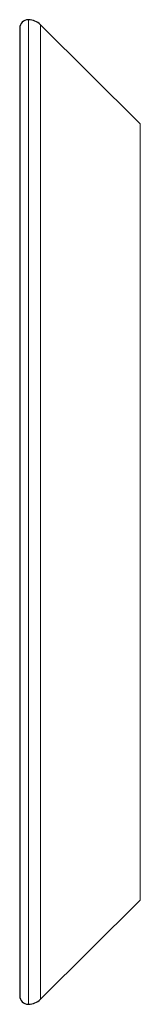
# Model space of a CAD drawing. Header units: millimetres. Extents: x 8 to 869, y 12 to 834.
# Tile 196 of 217: x 655 to 662, y 585 to 641. Entities that reach past the tile are written whole.
import ezdxf

# ---------------------------------------------------------------- set-up
doc = ezdxf.new("R2010")
doc.units = ezdxf.units.MM

msp = doc.modelspace()

# ---------------------------------------------------------------- linework, layer by layer
at = {"color": 252, "linetype": 'Continuous', "lineweight": 0}
for p, q in [((655.606, 641.455), (655.606, 584.767)), ((656.31, 641.165), (656.31, 585.058)), ((662.059, 590.767), (662.059, 635.455))]:
    msp.add_line(p, q, dxfattribs=at)
at = {"color": 7, "linetype": 'Continuous', "lineweight": 30}
for p, q in [((662.059, 635.455), (656.31, 641.165)), ((655.106, 640.955), (655.106, 585.267)), ((656.31, 585.058), (662.059, 590.767))]:
    msp.add_line(p, q, dxfattribs=at)
for centre, radius, start, end in [((655.606, 640.955), 0.5, 90, 180), ((655.606, 640.455), 1, 45.1969, 90), ((655.606, 585.267), 0.5, 180, 270), ((655.606, 585.767), 1, 270, 314.8031)]:
    msp.add_arc(centre, radius, start, end, dxfattribs=at)

doc.saveas('drawing.dxf')
